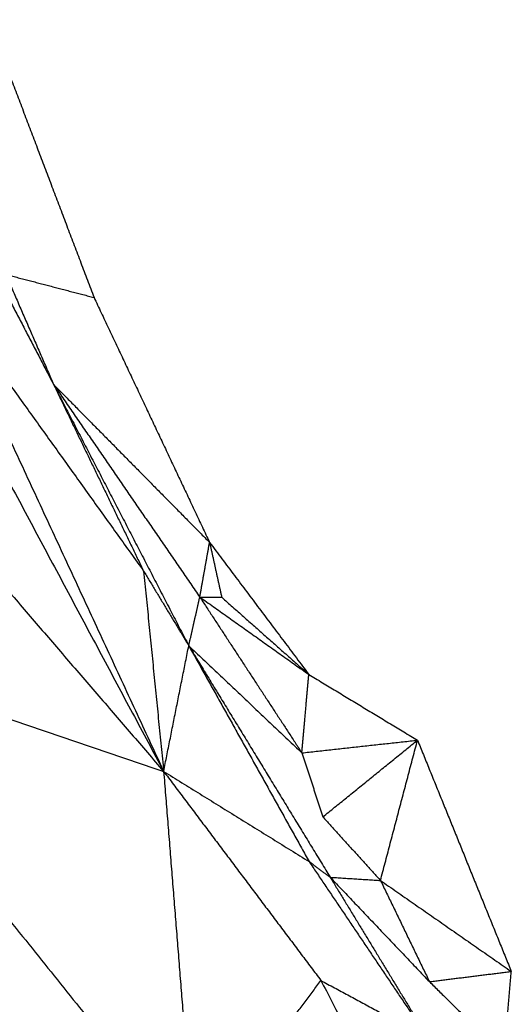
# Model space of a CAD drawing. Header units: millimetres. Extents: x 73 to 109.5, y 0 to 89.7.
# Tile 9 of 83: x 77.1 to 78.7, y 9.9 to 13.1. Entities that reach past the tile are written whole.
import ezdxf

# ---------------------------------------------------------------- set-up
doc = ezdxf.new("R2010")
doc.units = ezdxf.units.MM
doc.header["$MEASUREMENT"] = 0
doc.layers.add('Make2D$visible$lines', color=7, linetype='Continuous', true_color=0x000000)

msp = doc.modelspace()

# ---------------------------------------------------------------- linework, layer by layer
at = {"layer": 'Make2D$visible$lines'}
for points in [[(77.009, 13.1059), (77.1821, 12.6493), (77.3552, 12.1926)], [(76.8415, 12.2377), (77.1798, 11.7653), (77.5181, 11.2929)], [(76.8415, 12.2377), (77.2127, 11.436), (77.5839, 10.6344)], [(77.038, 12.2606), (77.1303, 12.0835), (77.2226, 11.9064)], [(77.0655, 12.2684), (77.1441, 12.0874), (77.2226, 11.9064)], [(77.0655, 12.2684), (77.2104, 12.2305), (77.3552, 12.1926)], [(77.3552, 12.1926), (77.545, 11.79), (77.7347, 11.3873)], [(76.7646, 12.1706), (77.1742, 11.4025), (77.5839, 10.6344)], [(77.2226, 11.9064), (77.3704, 11.5996), (77.5181, 11.2929)], [(77.2226, 11.9064), (77.4445, 11.477), (77.6664, 11.0476)], [(77.2226, 11.9064), (77.4626, 11.5571), (77.7026, 11.2078)], [(77.2226, 11.9064), (77.4787, 11.6469), (77.7347, 11.3873)], [(76.7339, 11.6228), (77.1589, 11.1286), (77.5839, 10.6344)], [(77.7026, 11.2078), (77.7187, 11.2976), (77.7347, 11.3873)], [(77.7347, 11.3873), (77.7547, 11.2971), (77.7747, 11.2068)], [(77.7347, 11.3873), (77.8977, 11.1702), (78.0606, 10.9531)], [(77.5181, 11.2929), (77.5923, 11.1703), (77.6664, 11.0476)], [(77.5181, 11.2929), (77.551, 10.9636), (77.5839, 10.6344)], [(77.6664, 11.0476), (77.6845, 11.1277), (77.7026, 11.2078)], [(77.7026, 11.2078), (77.7386, 11.2073), (77.7747, 11.2068)], [(77.7026, 11.2078), (77.8816, 11.0805), (78.0606, 10.9531)], [(77.7026, 11.2078), (77.8702, 10.9516), (78.0378, 10.6954)], [(77.7747, 11.2068), (77.9176, 11.08), (78.0606, 10.9531)], [(76.3488, 11.0554), (77.0161, 10.2223), (77.6834, 9.3892)], [(76.3488, 11.0554), (76.9664, 10.8449), (77.5839, 10.6344)], [(77.5839, 10.6344), (77.6252, 10.841), (77.6664, 11.0476)], [(77.6664, 11.0476), (77.8521, 10.8715), (78.0378, 10.6954)], [(77.6664, 11.0476), (77.8639, 10.693), (78.0613, 10.3383)], [(77.6664, 11.0476), (77.8986, 10.667), (78.1308, 10.2864)], [(78.0378, 10.6954), (78.0492, 10.8243), (78.0606, 10.9531)], [(78.0606, 10.9531), (78.2391, 10.8451), (78.4175, 10.7372)], [(78.0378, 10.6954), (78.2276, 10.7163), (78.4175, 10.7372)], [(78.1066, 10.4848), (78.262, 10.611), (78.4175, 10.7372)], [(78.2959, 10.276), (78.3567, 10.5066), (78.4175, 10.7372)], [(78.4175, 10.7372), (78.5715, 10.357), (78.7254, 9.9767)], [(78.0378, 10.6954), (78.0722, 10.5901), (78.1066, 10.4848)], [(77.5839, 10.6344), (77.8422, 10.2907), (78.1004, 9.947)], [(77.5839, 10.6344), (77.6337, 10.0118), (77.6834, 9.3892)], [(77.5839, 10.6344), (77.8226, 10.4863), (78.0613, 10.3383)], [(78.1066, 10.4848), (78.2012, 10.3804), (78.2959, 10.276)], [(78.0613, 10.3383), (78.096, 10.3123), (78.1308, 10.2864)], [(78.0613, 10.3383), (78.2569, 10.0477), (78.4525, 9.757)], [(78.1308, 10.2864), (78.2917, 10.0217), (78.4525, 9.757)], [(78.1308, 10.2864), (78.2936, 10.1148), (78.4565, 9.9432)], [(78.1308, 10.2864), (78.2133, 10.2812), (78.2959, 10.276)], [(78.2959, 10.276), (78.3762, 10.1096), (78.4565, 9.9432)], [(78.2959, 10.276), (78.5106, 10.1264), (78.7254, 9.9767)], [(78.4565, 9.9432), (78.591, 9.96), (78.7254, 9.9767)], [(78.7023, 9.7005), (78.7139, 9.8386), (78.7254, 9.9767)], [(77.6834, 9.3892), (77.8919, 9.6681), (78.1004, 9.947)], [(78.1004, 9.947), (78.2765, 9.852), (78.4525, 9.757)], [(78.1004, 9.947), (78.385, 9.3952), (78.6696, 8.8435)], [(78.4565, 9.9432), (78.5794, 9.8218), (78.7023, 9.7005)]]:
    msp.add_open_spline(points, degree=2, dxfattribs=at)

doc.saveas('drawing.dxf')
